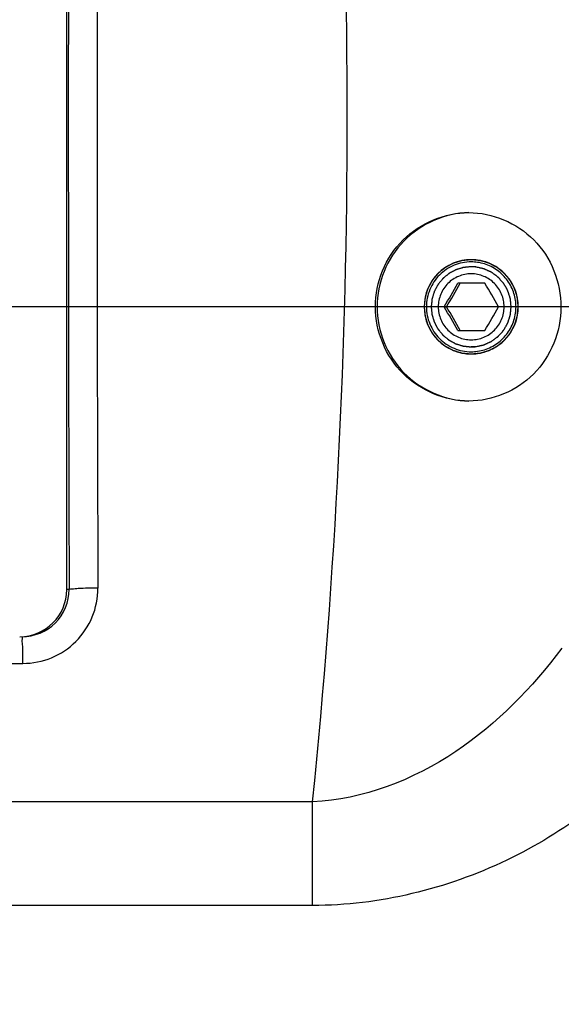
# Model space of a CAD drawing. Header units: millimetres. Extents: x -741 to 6994, y 0 to 4947.
# Tile 47 of 97: x 3844 to 3902, y 679 to 784. Entities that reach past the tile are written whole.
import ezdxf

# ---------------------------------------------------------------- set-up
doc = ezdxf.new("R2010")
doc.units = ezdxf.units.MM
doc.header["$LTSCALE"] = 384.676471
doc.layers.get('0').update_dxf_attribs({"linetype": 'CONTINUOUS'})
for name, color, linetype in [('304102000126DXF_CONTINUOUS_LINE', 7, 'CONTINUOUS'), ('625001000001DXF_CONTINUOUS_LINE', 7, 'CONTINUOUS'), ('运动范围_DXF_DIMENSION', 7, 'CONTINUOUS')]:
    doc.layers.add(name, color=color, linetype=linetype)
doc.styles.get("Standard").update_dxf_attribs({"font": 'txt', "width": 0.7})
doc.dimstyles.new('DIMSTYLE_1', dxfattribs={"dimtxt": 58.823529, "dimasz": 35.294118, "dimexe": 1, "dimexo": 0, "dimgap": 5, "dimtad": 0, "dimtih": 1, "dimtoh": 1, "dimdec": 1, "dimdsep": 46, "dimtxsty": 'Standard', "dimblk": '_FILLED', "dimblk1": '_FILLED', "dimblk2": '_FILLED', "dimcen": 0.09, "dimclrt": 5, "dimazin": 2, "dimtp": 0.5, "dimtm": 0.5, "dimtfac": 1, "dimtdec": 65535, "dimtofl": 0, "dimtmove": 0, "dimatfit": 3, "dimldrblk": '_FILLED', "dimfxl": 0, "dimtolj": 1, "dimarcsym": 0})
doc.dimstyles.new('DIMSTYLE_5', dxfattribs={"dimtxt": 58.823529, "dimasz": 35.294118, "dimexe": 1, "dimexo": 0, "dimtad": 1, "dimdsep": 46, "dimtxsty": 'Standard', "dimblk": '_FILLED', "dimblk1": '_FILLED', "dimblk2": '_FILLED', "dimcen": 0.09, "dimclrt": 5, "dimazin": 2, "dimtp": 0.01, "dimtm": 0.01, "dimtfac": 1, "dimtofl": 0, "dimtmove": 0, "dimatfit": 3, "dimldrblk": '_FILLED', "dimfxl": 0, "dimtolj": 1, "dimarcsym": 0})

# ---------------------------------------------------------------- blocks, each defined once
blk = doc.blocks.new('*D1')
at = {"layer": '运动范围_DXF_DIMENSION', "color": 2, "linetype": 'Continuous', "transparency": 16777216}
for p, q in [((3611.49, 753.33), (3115.91, 867.75)), ((4120.1, 753.33), (3592.52, 753.33))]:
    blk.add_line(p, q, dxfattribs=at)
for start, end in [(96.1517, 167), (0, 70.5145)]:
    blk.add_arc((3611.49, 753.33), 502.73, start, end, dxfattribs=at)
for points in [[(3125.1, 902.04), (3121.64, 866.42), (3136.46, 898.99)], [(4107.1, 788.4), (4114.22, 753.33), (4118.86, 788.81)]]:
    blk.add_solid(points, dxfattribs=at)
blk = doc.blocks.new('_FILLED')
at = {"color": 0, "linetype": 'ByBlock'}
blk.add_solid([(0, 0), (-1, 0.1667), (-1, -0.1667)], dxfattribs=at)
blk = doc.blocks.new('*D2')
at = {"layer": '运动范围_DXF_DIMENSION', "color": 2, "linetype": 'Continuous', "transparency": 16777216}
for p, q in [((3611.49, 753.33), (3115.91, 638.92)), ((4120.1, 753.33), (3912.78, 753.33))]:
    blk.add_line(p, q, dxfattribs=at)
for start, end in [(266.8376, 360), (193, 240.2712)]:
    blk.add_arc((3611.49, 753.33), 502.73, start, end, dxfattribs=at)
for points in [[(4118.86, 717.85), (4114.22, 753.33), (4107.1, 718.27)], [(3136.46, 607.68), (3121.64, 640.24), (3125.1, 604.63)]]:
    blk.add_solid(points, dxfattribs=at)
blk = doc.blocks.new('*D17')
at = {"layer": '运动范围_DXF_DIMENSION', "color": 2, "linetype": 'Continuous', "transparency": 16777216}
for p, q in [((3611.54, 753.33), (5581.83, 1192.94)), ((5239.51, 1116.56), (3611.54, 753.33)), ((5239.51, 1116.56), (5239.51, 1116.56))]:
    blk.add_line(p, q, dxfattribs=at)
at = {"layer": '运动范围_DXF_DIMENSION', "color": 2, "linetype": 'Continuous', "transparency": 16777216, "xscale": 35.2941176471, "yscale": 35.2941176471, "zscale": 35.2941176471, "rotation": 192.5778008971}
blk.add_blockref('_FILLED', (5239.51, 1116.56), dxfattribs=at)
blk = doc.blocks.new('*D19')
at = {"layer": '运动范围_DXF_DIMENSION', "color": 2, "linetype": 'Continuous', "transparency": 16777216}
for p, q in [((3611.54, 753.33), (4205.59, 1162.09)), ((3871.86, 932.46), (3611.54, 753.33)), ((3871.86, 932.46), (3871.86, 932.46))]:
    blk.add_line(p, q, dxfattribs=at)
at = {"layer": '运动范围_DXF_DIMENSION', "color": 2, "linetype": 'Continuous', "transparency": 16777216, "xscale": 35.2941176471, "yscale": 35.2941176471, "zscale": 35.2941176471, "rotation": 214.530875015}
blk.add_blockref('_FILLED', (3871.86, 932.46), dxfattribs=at)

msp = doc.modelspace()

# ---------------------------------------------------------------- linework, layer by layer
at = {"layer": '304102000126DXF_CONTINUOUS_LINE', "color": 7, "linetype": 'Continuous'}
msp.add_line((3849.291, 723.334), (3849.291, 823.334), dxfattribs=at)
at = {"layer": '304102000126DXF_CONTINUOUS_LINE', "color": 9, "linetype": 'Continuous'}
for p, q in [((3849.544, 723.333), (3849.291, 723.334)), ((3755.005, 715.501), (3844.633, 715.502)), ((3875.366, 700.814), (3700.458, 700.824)), ((3875.37, 689.82), (3875.368, 700.814)), ((3875.37, 689.82), (3698.514, 689.81))]:
    msp.add_line(p, q, dxfattribs=at)
for centre, radius, start, end in [((3161.705, 773.334), 717.337, 354.197761, 5.80224), ((18634.543, 773.334), 14785.083, 179.8062339, 180.1937659), ((18621.603, 773.334), 14769.094, 179.8065906, 180.1934094), ((3844.643, 723.451), 7.949, 269.92714, 0.19847)]:
    msp.add_arc(centre, radius, start, end, dxfattribs=at)
at = {"layer": '304102000126DXF_CONTINUOUS_LINE', "color": 7, "linetype": 'Continuous'}
for centre, radius, start, end in [((3892.193, 753.339), 4.994, 90.07497, 180.06477), ((3892.187, 753.391), 4.942, 88.70312, 89.99964), ((3892.182, 753.328), 5.006, 72.00762, 88.66225), ((3892.176, 753.337), 4.999, 0.77869, 71.90901), ((3892.193, 753.328), 4.994, 179.93523, 269.92503), ((3892.176, 753.33), 4.999, 288.09099, 359.22131), ((3892.234, 753.334), 4.941, 359.16854, 0.83146), ((3892.187, 753.276), 4.942, 270.00036, 271.29688), ((3892.182, 753.34), 5.006, 271.33775, 287.99238), ((3844.297, 723.328), 4.994, 270.07638, 0.06336)]:
    msp.add_arc(centre, radius, start, end, dxfattribs=at)
for points, knots in [([(3891.946, 743.334), (3889.428, 743.334), (3884.158, 745.52), (3880.957, 753.328), (3884.138, 761.149), (3889.411, 763.334), (3891.93, 763.334)], [0, 0, 0, 0, 0.2480246, 0.5000712, 0.7519121, 1, 1, 1, 1]), ([(3891.936, 763.33), (3889.428, 763.266), (3884.26, 761.036), (3881.183, 753.325), (3884.272, 745.619), (3889.443, 743.397), (3891.951, 743.337)], [0, 0, 0, 0, 0.2497987, 0.5000014, 0.7502035, 1, 1, 1, 1]), ([(3891.93, 763.334), (3894.42, 763.334), (3899.679, 761.136), (3902.726, 753.314), (3899.662, 745.517), (3894.424, 743.334), (3891.946, 743.334)], [0, 0, 0, 0, 0.2467957, 0.5009026, 0.7544039, 1, 1, 1, 1])]:
    msp.add_open_spline(points, degree=3, knots=knots, dxfattribs=at)
at = {"layer": '304102000126DXF_CONTINUOUS_LINE', "color": 2, "linetype": 'Continuous'}
for points in [[(3897.175, 753.334), (3897.167, 753.415), (3897.155, 753.536), (3897.139, 753.698), (3897.127, 753.819), (3897.115, 753.941), (3897.105, 754.042), (3897.098, 754.123), (3897.093, 754.173), (3897.089, 754.214), (3897.086, 754.244), (3897.083, 754.269), (3897.082, 754.287), (3897.08, 754.297), (3897.08, 754.305), (3897.077, 754.312), (3897.075, 754.322), (3897.069, 754.339), (3897.062, 754.363), (3897.053, 754.392), (3897.042, 754.431), (3897.027, 754.48), (3897.004, 754.558), (3896.974, 754.655), (3896.939, 754.772), (3896.904, 754.889), (3896.875, 754.986), (3896.851, 755.064), (3896.836, 755.113), (3896.825, 755.151), (3896.816, 755.181), (3896.809, 755.205), (3896.804, 755.222), (3896.8, 755.232), (3896.799, 755.239), (3896.795, 755.246), (3896.79, 755.255), (3896.782, 755.27), (3896.77, 755.293), (3896.756, 755.32), (3896.736, 755.356), (3896.713, 755.401), (3896.675, 755.472), (3896.627, 755.562), (3896.57, 755.67), (3896.513, 755.778), (3896.465, 755.867), (3896.427, 755.939), (3896.403, 755.984), (3896.384, 756.02), (3896.37, 756.047), (3896.358, 756.069), (3896.35, 756.085), (3896.345, 756.094), (3896.342, 756.101), (3896.336, 756.107), (3896.33, 756.115), (3896.318, 756.129), (3896.302, 756.149), (3896.283, 756.173), (3896.256, 756.205), (3896.224, 756.245), (3896.171, 756.309), (3896.106, 756.389), (3896.028, 756.485), (3895.949, 756.581), (3895.884, 756.661), (3895.831, 756.725), (3895.799, 756.765), (3895.773, 756.797), (3895.753, 756.821), (3895.737, 756.841), (3895.725, 756.855), (3895.719, 756.863), (3895.714, 756.87), (3895.708, 756.874), (3895.7, 756.881), (3895.686, 756.892), (3895.667, 756.908), (3895.643, 756.927), (3895.612, 756.953), (3895.573, 756.985), (3895.51, 757.037), (3895.432, 757.101), (3895.338, 757.179), (3895.244, 757.256), (3895.165, 757.321), (3895.103, 757.372), (3895.063, 757.405), (3895.032, 757.431), (3895.009, 757.45), (3894.989, 757.466), (3894.975, 757.477), (3894.967, 757.484), (3894.962, 757.489), (3894.955, 757.492), (3894.946, 757.497), (3894.93, 757.505), (3894.908, 757.517), (3894.881, 757.532), (3894.845, 757.551), (3894.801, 757.575), (3894.729, 757.613), (3894.64, 757.662), (3894.533, 757.719), (3894.425, 757.777), (3894.336, 757.825), (3894.265, 757.863), (3894.22, 757.887), (3894.184, 757.906), (3894.157, 757.921), (3894.135, 757.933), (3894.119, 757.941), (3894.11, 757.946), (3894.104, 757.95), (3894.096, 757.952), (3894.087, 757.955), (3894.07, 757.96), (3894.046, 757.968), (3894.016, 757.976), (3893.978, 757.988), (3893.929, 758.003), (3893.852, 758.027), (3893.755, 758.057), (3893.638, 758.092), (3893.522, 758.128), (3893.425, 758.158), (3893.347, 758.182), (3893.299, 758.196), (3893.26, 758.208), (3893.231, 758.217), (3893.207, 758.225), (3893.19, 758.23), (3893.18, 758.233), (3893.173, 758.235), (3893.165, 758.236), (3893.155, 758.237), (3893.137, 758.239), (3893.111, 758.241), (3893.08, 758.244), (3893.039, 758.248), (3892.988, 758.254), (3892.906, 758.262), (3892.803, 758.272), (3892.68, 758.284), (3892.557, 758.297), (3892.454, 758.307), (3892.372, 758.315), (3892.32, 758.32), (3892.279, 758.324), (3892.249, 758.328), (3892.223, 758.33), (3892.205, 758.332), (3892.195, 758.333), (3892.187, 758.334), (3892.179, 758.333), (3892.169, 758.332), (3892.152, 758.33), (3892.126, 758.328), (3892.096, 758.325), (3892.056, 758.321), (3892.005, 758.316), (3891.925, 758.308), (3891.824, 758.298), (3891.702, 758.286), (3891.581, 758.274), (3891.48, 758.264), (3891.4, 758.256), (3891.349, 758.251), (3891.309, 758.247), (3891.279, 758.244), (3891.253, 758.242), (3891.236, 758.24), (3891.226, 758.239), (3891.218, 758.239), (3891.211, 758.236), (3891.201, 758.233), (3891.184, 758.228), (3891.16, 758.221), (3891.131, 758.212), (3891.092, 758.2), (3891.043, 758.186), (3890.966, 758.162), (3890.869, 758.133), (3890.752, 758.097), (3890.636, 758.062), (3890.539, 758.033), (3890.461, 758.009), (3890.412, 757.995), (3890.374, 757.983), (3890.344, 757.974), (3890.32, 757.967), (3890.303, 757.962), (3890.294, 757.959), (3890.286, 757.957), (3890.28, 757.953), (3890.27, 757.948), (3890.255, 757.94), (3890.232, 757.928), (3890.206, 757.913), (3890.17, 757.894), (3890.125, 757.871), (3890.053, 757.832), (3889.964, 757.785), (3889.856, 757.727), (3889.749, 757.67), (3889.659, 757.622), (3889.588, 757.584), (3889.543, 757.56), (3889.507, 757.541), (3889.48, 757.527), (3889.458, 757.515), (3889.442, 757.507), (3889.433, 757.502), (3889.426, 757.499), (3889.421, 757.493), (3889.413, 757.487), (3889.399, 757.475), (3889.379, 757.459), (3889.355, 757.439), (3889.323, 757.413), (3889.283, 757.38), (3889.219, 757.328), (3889.139, 757.262), (3889.043, 757.184), (3888.947, 757.105), (3888.868, 757.04), (3888.804, 756.987), (3888.764, 756.954), (3888.732, 756.928), (3888.708, 756.909), (3888.688, 756.892), (3888.674, 756.881), (3888.666, 756.874), (3888.66, 756.869), (3888.655, 756.863), (3888.649, 756.856), (3888.637, 756.842), (3888.621, 756.822), (3888.602, 756.799), (3888.576, 756.767), (3888.544, 756.728), (3888.493, 756.665), (3888.428, 756.586), (3888.351, 756.492), (3888.274, 756.398), (3888.209, 756.319), (3888.158, 756.257), (3888.126, 756.217), (3888.1, 756.186), (3888.081, 756.162), (3888.065, 756.143), (3888.053, 756.129), (3888.047, 756.121), (3888.042, 756.115), (3888.039, 756.108), (3888.034, 756.1), (3888.025, 756.084), (3888.013, 756.061), (3887.999, 756.035), (3887.98, 755.999), (3887.956, 755.954), (3887.918, 755.882), (3887.87, 755.793), (3887.812, 755.685), (3887.755, 755.578), (3887.707, 755.488), (3887.668, 755.416), (3887.644, 755.372), (3887.625, 755.336), (3887.611, 755.309), (3887.599, 755.286), (3887.59, 755.271), (3887.586, 755.262), (3887.582, 755.255), (3887.58, 755.248), (3887.577, 755.238), (3887.572, 755.221), (3887.564, 755.197), (3887.555, 755.168), (3887.544, 755.129), (3887.529, 755.08), (3887.505, 755.002), (3887.475, 754.905), (3887.44, 754.789), (3887.404, 754.672), (3887.375, 754.575), (3887.351, 754.497), (3887.336, 754.448), (3887.324, 754.409), (3887.315, 754.38), (3887.308, 754.356), (3887.303, 754.339), (3887.3, 754.329), (3887.297, 754.322), (3887.297, 754.314), (3887.296, 754.304), (3887.294, 754.286), (3887.291, 754.26), (3887.288, 754.229), (3887.284, 754.188), (3887.279, 754.137), (3887.271, 754.054), (3887.261, 753.951), (3887.248, 753.828), (3887.236, 753.704), (3887.22, 753.54), (3887.207, 753.416), (3887.199, 753.334)], [(3887.199, 753.334), (3887.207, 753.253), (3887.219, 753.131), (3887.235, 752.969), (3887.247, 752.848), (3887.258, 752.727), (3887.268, 752.626), (3887.276, 752.545), (3887.281, 752.494), (3887.285, 752.454), (3887.288, 752.423), (3887.291, 752.398), (3887.292, 752.38), (3887.293, 752.37), (3887.294, 752.362), (3887.296, 752.355), (3887.299, 752.345), (3887.304, 752.328), (3887.312, 752.304), (3887.32, 752.275), (3887.332, 752.236), (3887.347, 752.187), (3887.37, 752.109), (3887.4, 752.012), (3887.435, 751.895), (3887.47, 751.779), (3887.499, 751.681), (3887.523, 751.603), (3887.537, 751.555), (3887.549, 751.516), (3887.558, 751.487), (3887.565, 751.462), (3887.57, 751.445), (3887.573, 751.436), (3887.575, 751.428), (3887.579, 751.422), (3887.584, 751.413), (3887.592, 751.397), (3887.604, 751.374), (3887.618, 751.348), (3887.637, 751.312), (3887.661, 751.267), (3887.699, 751.195), (3887.747, 751.105), (3887.804, 750.998), (3887.861, 750.89), (3887.909, 750.8), (3887.947, 750.728), (3887.971, 750.683), (3887.99, 750.647), (3888.004, 750.621), (3888.016, 750.598), (3888.024, 750.582), (3888.029, 750.573), (3888.032, 750.567), (3888.037, 750.561), (3888.044, 750.553), (3888.055, 750.539), (3888.072, 750.519), (3888.091, 750.495), (3888.117, 750.463), (3888.15, 750.423), (3888.202, 750.359), (3888.268, 750.278), (3888.346, 750.182), (3888.425, 750.086), (3888.49, 750.006), (3888.542, 749.942), (3888.575, 749.902), (3888.601, 749.87), (3888.621, 749.846), (3888.637, 749.826), (3888.648, 749.812), (3888.655, 749.804), (3888.66, 749.798), (3888.666, 749.793), (3888.674, 749.787), (3888.687, 749.776), (3888.707, 749.759), (3888.731, 749.74), (3888.762, 749.714), (3888.801, 749.682), (3888.864, 749.63), (3888.942, 749.566), (3889.036, 749.488), (3889.13, 749.411), (3889.208, 749.346), (3889.271, 749.295), (3889.31, 749.263), (3889.342, 749.237), (3889.365, 749.217), (3889.385, 749.201), (3889.398, 749.19), (3889.406, 749.184), (3889.412, 749.178), (3889.419, 749.175), (3889.428, 749.17), (3889.443, 749.162), (3889.466, 749.15), (3889.493, 749.136), (3889.528, 749.116), (3889.573, 749.092), (3889.645, 749.054), (3889.734, 749.006), (3889.841, 748.948), (3889.948, 748.891), (3890.038, 748.843), (3890.109, 748.804), (3890.154, 748.78), (3890.19, 748.761), (3890.216, 748.746), (3890.239, 748.734), (3890.254, 748.726), (3890.263, 748.721), (3890.27, 748.717), (3890.277, 748.715), (3890.287, 748.712), (3890.304, 748.707), (3890.328, 748.7), (3890.357, 748.691), (3890.396, 748.679), (3890.445, 748.664), (3890.522, 748.64), (3890.619, 748.611), (3890.736, 748.575), (3890.852, 748.539), (3890.949, 748.51), (3891.026, 748.486), (3891.075, 748.471), (3891.114, 748.459), (3891.143, 748.45), (3891.167, 748.443), (3891.184, 748.437), (3891.194, 748.435), (3891.201, 748.432), (3891.209, 748.432), (3891.219, 748.43), (3891.237, 748.429), (3891.263, 748.426), (3891.293, 748.423), (3891.335, 748.419), (3891.386, 748.414), (3891.468, 748.406), (3891.571, 748.395), (3891.694, 748.383), (3891.817, 748.371), (3891.92, 748.36), (3892.002, 748.352), (3892.053, 748.347), (3892.094, 748.343), (3892.125, 748.34), (3892.151, 748.337), (3892.169, 748.335), (3892.179, 748.335), (3892.187, 748.333), (3892.194, 748.335), (3892.205, 748.335), (3892.222, 748.337), (3892.247, 748.34), (3892.278, 748.343), (3892.318, 748.347), (3892.369, 748.352), (3892.449, 748.359), (3892.55, 748.369), (3892.671, 748.381), (3892.792, 748.393), (3892.893, 748.403), (3892.974, 748.411), (3893.025, 748.416), (3893.065, 748.42), (3893.095, 748.423), (3893.12, 748.425), (3893.138, 748.427), (3893.148, 748.428), (3893.156, 748.428), (3893.163, 748.431), (3893.173, 748.434), (3893.19, 748.439), (3893.214, 748.447), (3893.243, 748.455), (3893.282, 748.467), (3893.33, 748.482), (3893.408, 748.505), (3893.505, 748.535), (3893.622, 748.57), (3893.738, 748.605), (3893.835, 748.635), (3893.913, 748.658), (3893.961, 748.673), (3894, 748.685), (3894.029, 748.693), (3894.054, 748.701), (3894.071, 748.706), (3894.08, 748.709), (3894.088, 748.711), (3894.094, 748.715), (3894.103, 748.719), (3894.119, 748.728), (3894.141, 748.74), (3894.168, 748.754), (3894.204, 748.773), (3894.249, 748.797), (3894.32, 748.835), (3894.41, 748.883), (3894.517, 748.94), (3894.625, 748.997), (3894.714, 749.045), (3894.786, 749.083), (3894.831, 749.107), (3894.867, 749.126), (3894.893, 749.14), (3894.916, 749.152), (3894.931, 749.161), (3894.94, 749.166), (3894.947, 749.169), (3894.953, 749.174), (3894.961, 749.18), (3894.975, 749.192), (3894.995, 749.208), (3895.019, 749.228), (3895.051, 749.254), (3895.091, 749.287), (3895.155, 749.339), (3895.235, 749.405), (3895.33, 749.484), (3895.426, 749.562), (3895.506, 749.628), (3895.57, 749.68), (3895.61, 749.713), (3895.642, 749.739), (3895.666, 749.759), (3895.686, 749.775), (3895.7, 749.787), (3895.708, 749.793), (3895.714, 749.798), (3895.719, 749.804), (3895.725, 749.812), (3895.736, 749.826), (3895.752, 749.845), (3895.772, 749.869), (3895.797, 749.9), (3895.83, 749.94), (3895.881, 750.002), (3895.946, 750.081), (3896.023, 750.175), (3896.1, 750.269), (3896.164, 750.348), (3896.216, 750.411), (3896.248, 750.45), (3896.274, 750.482), (3896.293, 750.505), (3896.309, 750.525), (3896.32, 750.538), (3896.327, 750.546), (3896.332, 750.552), (3896.335, 750.559), (3896.34, 750.568), (3896.348, 750.584), (3896.36, 750.606), (3896.375, 750.633), (3896.394, 750.669), (3896.418, 750.713), (3896.456, 750.785), (3896.504, 750.875), (3896.562, 750.982), (3896.619, 751.09), (3896.667, 751.179), (3896.705, 751.251), (3896.729, 751.296), (3896.749, 751.332), (3896.763, 751.358), (3896.775, 751.381), (3896.783, 751.396), (3896.788, 751.406), (3896.792, 751.412), (3896.794, 751.42), (3896.797, 751.429), (3896.802, 751.446), (3896.81, 751.471), (3896.818, 751.5), (3896.83, 751.539), (3896.845, 751.587), (3896.869, 751.665), (3896.898, 751.762), (3896.934, 751.879), (3896.97, 751.995), (3896.999, 752.093), (3897.023, 752.17), (3897.038, 752.219), (3897.05, 752.258), (3897.059, 752.287), (3897.066, 752.311), (3897.071, 752.328), (3897.074, 752.338), (3897.077, 752.345), (3897.077, 752.353), (3897.078, 752.363), (3897.08, 752.381), (3897.082, 752.407), (3897.086, 752.438), (3897.09, 752.479), (3897.095, 752.531), (3897.103, 752.613), (3897.113, 752.716), (3897.126, 752.84), (3897.138, 752.963), (3897.154, 753.128), (3897.167, 753.251), (3897.175, 753.334)]]:
    msp.add_open_spline(points, degree=3, knots=[0, 0, 0, 0, 0.015625, 0.0234375, 0.03125, 0.0390625, 0.046875, 0.0507812, 0.0546875, 0.0566406, 0.0585938, 0.0605469, 0.0615234, 0.0620117, 0.0625, 0.0629883, 0.0634766, 0.0644531, 0.0664062, 0.0683594, 0.0703125, 0.0742188, 0.078125, 0.0859375, 0.09375, 0.1015625, 0.109375, 0.1132812, 0.1171875, 0.1191406, 0.1210938, 0.1230469, 0.1240234, 0.1245117, 0.125, 0.1254883, 0.1259766, 0.1269531, 0.1289062, 0.1308594, 0.1328125, 0.1367188, 0.140625, 0.1484375, 0.15625, 0.1640625, 0.171875, 0.1757812, 0.1796875, 0.1816406, 0.1835938, 0.1855469, 0.1865234, 0.1870117, 0.1875, 0.1879883, 0.1884766, 0.1894531, 0.1914062, 0.1933594, 0.1953125, 0.1992188, 0.203125, 0.2109375, 0.21875, 0.2265625, 0.234375, 0.2382812, 0.2421875, 0.2441406, 0.2460938, 0.2480469, 0.2490234, 0.2495117, 0.25, 0.2504883, 0.2509766, 0.2519531, 0.2539062, 0.2558594, 0.2578125, 0.2617188, 0.265625, 0.2734375, 0.28125, 0.2890625, 0.296875, 0.3007812, 0.3046875, 0.3066406, 0.3085938, 0.3105469, 0.3115234, 0.3120117, 0.3125, 0.3129883, 0.3134766, 0.3144531, 0.3164062, 0.3183594, 0.3203125, 0.3242188, 0.328125, 0.3359375, 0.34375, 0.3515625, 0.359375, 0.3632812, 0.3671875, 0.3691406, 0.3710938, 0.3730469, 0.3740234, 0.3745117, 0.375, 0.3754883, 0.3759766, 0.3769531, 0.3789062, 0.3808594, 0.3828125, 0.3867188, 0.390625, 0.3984375, 0.40625, 0.4140625, 0.421875, 0.4257812, 0.4296875, 0.4316406, 0.4335938, 0.4355469, 0.4365234, 0.4370117, 0.4375, 0.4379883, 0.4384766, 0.4394531, 0.4414062, 0.4433594, 0.4453125, 0.4492188, 0.453125, 0.4609375, 0.46875, 0.4765625, 0.484375, 0.4882812, 0.4921875, 0.4941406, 0.4960938, 0.4980469, 0.4990234, 0.4995117, 0.5, 0.5004883, 0.5009766, 0.5019531, 0.5039062, 0.5058594, 0.5078125, 0.5117188, 0.515625, 0.5234375, 0.53125, 0.5390625, 0.546875, 0.5507812, 0.5546875, 0.5566406, 0.5585938, 0.5605469, 0.5615234, 0.5620117, 0.5625, 0.5629883, 0.5634766, 0.5644531, 0.5664062, 0.5683594, 0.5703125, 0.5742188, 0.578125, 0.5859375, 0.59375, 0.6015625, 0.609375, 0.6132812, 0.6171875, 0.6191406, 0.6210938, 0.6230469, 0.6240234, 0.6245117, 0.625, 0.6254883, 0.6259766, 0.6269531, 0.6289062, 0.6308594, 0.6328125, 0.6367188, 0.640625, 0.6484375, 0.65625, 0.6640625, 0.671875, 0.6757812, 0.6796875, 0.6816406, 0.6835938, 0.6855469, 0.6865234, 0.6870117, 0.6875, 0.6879883, 0.6884766, 0.6894531, 0.6914062, 0.6933594, 0.6953125, 0.6992188, 0.703125, 0.7109375, 0.71875, 0.7265625, 0.734375, 0.7382812, 0.7421875, 0.7441406, 0.7460938, 0.7480469, 0.7490234, 0.7495117, 0.75, 0.7504883, 0.7509766, 0.7519531, 0.7539062, 0.7558594, 0.7578125, 0.7617188, 0.765625, 0.7734375, 0.78125, 0.7890625, 0.796875, 0.8007812, 0.8046875, 0.8066406, 0.8085938, 0.8105469, 0.8115234, 0.8120117, 0.8125, 0.8129883, 0.8134766, 0.8144531, 0.8164062, 0.8183594, 0.8203125, 0.8242188, 0.828125, 0.8359375, 0.84375, 0.8515625, 0.859375, 0.8632812, 0.8671875, 0.8691406, 0.8710938, 0.8730469, 0.8740234, 0.8745117, 0.875, 0.8754883, 0.8759766, 0.8769531, 0.8789062, 0.8808594, 0.8828125, 0.8867188, 0.890625, 0.8984375, 0.90625, 0.9140625, 0.921875, 0.9257812, 0.9296875, 0.9316406, 0.9335938, 0.9355469, 0.9365234, 0.9370117, 0.9375, 0.9379883, 0.9384766, 0.9394531, 0.9414062, 0.9433594, 0.9453125, 0.9492188, 0.953125, 0.9609375, 0.96875, 0.9765625, 0.984375, 1, 1, 1, 1], dxfattribs=at)
at = {"layer": '304102000126DXF_CONTINUOUS_LINE', "color": 9, "linetype": 'Continuous'}
for points, knots in [([(3844.559, 718.334), (3845.835, 718.334), (3848.494, 719.396), (3849.551, 722.06), (3849.544, 723.333)], [0, 0, 0, 0, 0.5005227, 1, 1, 1, 1]), ([(3852.593, 723.479), (3851.899, 723.477), (3850.961, 723.494), (3849.976, 723.379), (3849.625, 723.39), (3849.544, 723.334)], [0, 0, 0, 0, 0.681353, 0.9031741, 1, 1, 1, 1]), ([(3844.633, 715.502), (3844.633, 715.867), (3844.612, 716.516), (3844.656, 717.465), (3844.524, 717.895), (3844.63, 718.334), (3844.559, 718.334)], [0, 0, 0, 0, 0.3864907, 0.7098674, 0.9243784, 1, 1, 1, 1]), ([(3901.783, 717.113), (3898.653, 712.928), (3891.191, 705.176), (3880.731, 701.043), (3875.366, 700.814)], [0, 0, 0, 0, 0.4932264, 1, 1, 1, 1]), ([(3912.158, 706.555), (3907.524, 701.713), (3896.325, 693.2), (3882.421, 689.821), (3875.37, 689.82)], [0, 0, 0, 0, 0.4873308, 1, 1, 1, 1])]:
    msp.add_open_spline(points, degree=3, knots=knots, dxfattribs=at)
at = {"layer": '625001000001DXF_CONTINUOUS_LINE', "color": 2, "linetype": 'Continuous'}
for p, q in [((3892.675, 757.584), (3892.187, 757.584)), ((3892.675, 749.084), (3892.187, 749.084))]:
    msp.add_line(p, q, dxfattribs=at)
at = {"layer": '625001000001DXF_CONTINUOUS_LINE', "color": 7, "linetype": 'Continuous'}
for p, q in [((3893.642, 755.834), (3890.763, 755.834)), ((3889.323, 753.334), (3889.575, 753.334)), ((3890.763, 750.834), (3893.642, 750.834))]:
    msp.add_line(p, q, dxfattribs=at)
for centre, radius, start, end in [((3892.186, 753.351), 4.748, 81.80362, 89.99465), ((3782.429, 816.563), 124.195, 329.39498, 330.72597), ((3822.576, 793.586), 78.16, 329.00298, 331.11797), ((3786.748, 692.604), 124.195, 29.27403, 30.60502), ((3782.429, 690.104), 124.195, 29.27403, 30.60502), ((3821.849, 712.663), 79, 28.89328, 30.98578), ((3786.748, 814.063), 124.195, 329.39498, 330.72597), ((3892.157, 753.333), 4.784, 0.20137, 8.15601), ((3892.157, 753.334), 4.784, 351.84399, 359.79863), ((3892.179, 753.334), 4.761, 359.80393, 0.19607), ((3892.186, 753.317), 4.748, 270.00535, 278.19638)]:
    msp.add_arc(centre, radius, start, end, dxfattribs=at)
for points, knots in [([(3892.187, 758.099), (3891.569, 758.099), (3890.318, 757.85), (3888.738, 756.79), (3887.681, 755.206), (3887.434, 753.953), (3887.434, 753.334)], [0, 0, 0, 0, 0.2497184, 0.4996017, 0.7497188, 1, 1, 1, 1]), ([(3896.892, 754.012), (3896.82, 754.515), (3896.511, 755.504), (3895.607, 756.761), (3894.353, 757.668), (3893.365, 757.978), (3892.863, 758.05)], [0, 0, 0, 0, 0.2502507, 0.5003467, 0.7502505, 1, 1, 1, 1]), ([(3895.678, 753.334), (3895.678, 753.789), (3895.497, 754.709), (3894.721, 755.872), (3893.558, 756.651), (3892.187, 756.925), (3890.816, 756.651), (3889.653, 755.872), (3888.877, 754.709), (3888.695, 753.789), (3888.695, 753.334)], [0, 0, 0, 0, 0.1251404, 0.2501991, 0.3751409, 0.5, 0.6248591, 0.7498009, 0.8748596, 1, 1, 1, 1]), ([(3887.434, 753.334), (3887.434, 752.714), (3887.681, 751.462), (3888.738, 749.878), (3890.318, 748.817), (3891.569, 748.569), (3892.187, 748.569)], [0, 0, 0, 0, 0.2502812, 0.5003983, 0.7502816, 1, 1, 1, 1]), ([(3888.695, 753.334), (3888.695, 752.879), (3888.877, 751.959), (3889.653, 750.795), (3890.816, 750.016), (3892.187, 749.743), (3893.558, 750.016), (3894.721, 750.795), (3895.497, 751.959), (3895.678, 752.879), (3895.678, 753.334)], [0, 0, 0, 0, 0.1251404, 0.2501991, 0.3751409, 0.5, 0.6248591, 0.7498009, 0.8748596, 1, 1, 1, 1]), ([(3892.863, 748.617), (3893.365, 748.689), (3894.353, 748.999), (3895.607, 749.907), (3896.511, 751.163), (3896.82, 752.153), (3896.892, 752.656)], [0, 0, 0, 0, 0.2497495, 0.4996533, 0.7497493, 1, 1, 1, 1])]:
    msp.add_open_spline(points, degree=3, knots=knots, dxfattribs=at)
at = {"layer": '625001000001DXF_CONTINUOUS_LINE', "color": 2, "linetype": 'Continuous'}
for points, knots in [([(3892.187, 757.584), (3892.118, 757.577), (3892.015, 757.567), (3891.878, 757.553), (3891.775, 757.543), (3891.672, 757.533), (3891.586, 757.525), (3891.518, 757.518), (3891.475, 757.514), (3891.441, 757.51), (3891.415, 757.508), (3891.393, 757.506), (3891.376, 757.504), (3891.363, 757.503), (3891.351, 757.499), (3891.335, 757.494), (3891.314, 757.488), (3891.289, 757.48), (3891.256, 757.47), (3891.215, 757.458), (3891.149, 757.438), (3891.066, 757.413), (3890.967, 757.383), (3890.868, 757.353), (3890.786, 757.328), (3890.72, 757.308), (3890.679, 757.295), (3890.646, 757.285), (3890.621, 757.278), (3890.6, 757.272), (3890.584, 757.267), (3890.571, 757.264), (3890.56, 757.257), (3890.545, 757.249), (3890.526, 757.239), (3890.503, 757.226), (3890.472, 757.21), (3890.434, 757.19), (3890.373, 757.158), (3890.297, 757.117), (3890.206, 757.068), (3890.115, 757.02), (3890.039, 756.979), (3889.978, 756.947), (3889.94, 756.926), (3889.909, 756.91), (3889.886, 756.898), (3889.867, 756.888), (3889.852, 756.879), (3889.84, 756.874), (3889.831, 756.865), (3889.817, 756.854), (3889.8, 756.84), (3889.78, 756.823), (3889.752, 756.801), (3889.719, 756.773), (3889.664, 756.729), (3889.596, 756.673), (3889.515, 756.606), (3889.433, 756.539), (3889.366, 756.484), (3889.311, 756.439), (3889.277, 756.411), (3889.25, 756.389), (3889.23, 756.372), (3889.213, 756.358), (3889.199, 756.347), (3889.188, 756.339), (3889.181, 756.329), (3889.17, 756.316), (3889.156, 756.299), (3889.14, 756.279), (3889.118, 756.252), (3889.091, 756.219), (3889.047, 756.165), (3888.992, 756.099), (3888.926, 756.018), (3888.861, 755.938), (3888.806, 755.872), (3888.762, 755.818), (3888.735, 755.785), (3888.713, 755.758), (3888.697, 755.738), (3888.683, 755.721), (3888.672, 755.708), (3888.663, 755.698), (3888.658, 755.686), (3888.649, 755.671), (3888.639, 755.652), (3888.627, 755.629), (3888.611, 755.599), (3888.591, 755.561), (3888.558, 755.5), (3888.517, 755.424), (3888.468, 755.332), (3888.419, 755.241), (3888.379, 755.165), (3888.346, 755.104), (3888.326, 755.066), (3888.309, 755.035), (3888.297, 755.013), (3888.287, 754.994), (3888.279, 754.978), (3888.272, 754.967), (3888.269, 754.954), (3888.264, 754.938), (3888.258, 754.917), (3888.25, 754.893), (3888.24, 754.86), (3888.227, 754.818), (3888.207, 754.752), (3888.182, 754.669), (3888.152, 754.57), (3888.122, 754.471), (3888.096, 754.389), (3888.076, 754.322), (3888.064, 754.281), (3888.054, 754.248), (3888.046, 754.223), (3888.04, 754.203), (3888.035, 754.186), (3888.03, 754.174), (3888.03, 754.161), (3888.028, 754.143), (3888.026, 754.121), (3888.023, 754.095), (3888.02, 754.06), (3888.015, 754.016), (3888.008, 753.946), (3888, 753.859), (3887.989, 753.754), (3887.979, 753.649), (3887.965, 753.509), (3887.954, 753.404), (3887.947, 753.334)], [0, 0, 0, 0, 0.03125, 0.046875, 0.0625, 0.078125, 0.09375, 0.1015625, 0.109375, 0.1132812, 0.1171875, 0.1210938, 0.1230469, 0.125, 0.1269531, 0.1289062, 0.1328125, 0.1367188, 0.140625, 0.1484375, 0.15625, 0.171875, 0.1875, 0.203125, 0.21875, 0.2265625, 0.234375, 0.2382812, 0.2421875, 0.2460938, 0.2480469, 0.25, 0.2519531, 0.2539062, 0.2578125, 0.2617188, 0.265625, 0.2734375, 0.28125, 0.296875, 0.3125, 0.328125, 0.34375, 0.3515625, 0.359375, 0.3632812, 0.3671875, 0.3710938, 0.3730469, 0.375, 0.3769531, 0.3789062, 0.3828125, 0.3867188, 0.390625, 0.3984375, 0.40625, 0.421875, 0.4375, 0.453125, 0.46875, 0.4765625, 0.484375, 0.4882812, 0.4921875, 0.4960938, 0.4980469, 0.5, 0.5019531, 0.5039062, 0.5078125, 0.5117188, 0.515625, 0.5234375, 0.53125, 0.546875, 0.5625, 0.578125, 0.59375, 0.6015625, 0.609375, 0.6132812, 0.6171875, 0.6210938, 0.6230469, 0.625, 0.6269531, 0.6289062, 0.6328125, 0.6367188, 0.640625, 0.6484375, 0.65625, 0.671875, 0.6875, 0.703125, 0.71875, 0.7265625, 0.734375, 0.7382812, 0.7421875, 0.7460938, 0.7480469, 0.75, 0.7519531, 0.7539062, 0.7578125, 0.7617188, 0.765625, 0.7734375, 0.78125, 0.796875, 0.8125, 0.828125, 0.84375, 0.8515625, 0.859375, 0.8632812, 0.8671875, 0.8710938, 0.8730469, 0.875, 0.8769531, 0.8789062, 0.8828125, 0.8867188, 0.890625, 0.8984375, 0.90625, 0.921875, 0.9375, 0.953125, 0.96875, 1, 1, 1, 1]), ([(3892.672, 757.556), (3892.653, 757.558), (3892.617, 757.562), (3892.575, 757.566), (3892.547, 757.568), (3892.536, 757.569), (3892.527, 757.57), (3892.516, 757.571), (3892.497, 757.572), (3892.475, 757.574), (3892.455, 757.575), (3892.444, 757.576), (3892.435, 757.576), (3892.429, 757.577), (3892.42, 757.577), (3892.404, 757.578), (3892.385, 757.579), (3892.369, 757.58), (3892.359, 757.58), (3892.348, 757.58), (3892.334, 757.581), (3892.312, 757.582), (3892.284, 757.583), (3892.241, 757.583), (3892.208, 757.583), (3892.187, 757.584)], [0, 0, 0, 0, 0.125, 0.25, 0.28125, 0.3125, 0.328125, 0.34375, 0.375, 0.4375, 0.46875, 0.484375, 0.5, 0.515625, 0.53125, 0.5625, 0.625, 0.65625, 0.671875, 0.6875, 0.71875, 0.75, 0.8125, 0.875, 1, 1, 1, 1]), ([(3896.427, 753.334), (3896.42, 753.397), (3896.407, 753.524), (3896.391, 753.682), (3896.378, 753.809), (3896.368, 753.904), (3896.36, 753.983), (3896.353, 754.047), (3896.348, 754.094), (3896.344, 754.134), (3896.341, 754.165), (3896.338, 754.185), (3896.338, 754.201), (3896.332, 754.217), (3896.324, 754.244), (3896.312, 754.282), (3896.297, 754.328), (3896.277, 754.39), (3896.252, 754.467), (3896.223, 754.56), (3896.193, 754.652), (3896.163, 754.745), (3896.139, 754.822), (3896.119, 754.884), (3896.104, 754.93), (3896.092, 754.968), (3896.082, 754.999), (3896.076, 755.018), (3896.071, 755.034), (3896.066, 755.05), (3896.056, 755.066), (3896.044, 755.087), (3896.028, 755.115), (3896.009, 755.15), (3895.977, 755.205), (3895.938, 755.274), (3895.875, 755.385), (3895.812, 755.495), (3895.749, 755.606), (3895.71, 755.675), (3895.678, 755.731), (3895.658, 755.765), (3895.645, 755.789), (3895.638, 755.801), (3895.634, 755.808), (3895.628, 755.814), (3895.622, 755.822), (3895.611, 755.834), (3895.592, 755.855), (3895.565, 755.886), (3895.522, 755.934), (3895.469, 755.995), (3895.404, 756.067), (3895.34, 756.14), (3895.276, 756.213), (3895.211, 756.285), (3895.158, 756.346), (3895.115, 756.394), (3895.088, 756.425), (3895.069, 756.446), (3895.058, 756.458), (3895.052, 756.465), (3895.046, 756.472), (3895.04, 756.476), (3895.029, 756.485), (3895.006, 756.501), (3894.975, 756.525), (3894.923, 756.563), (3894.86, 756.61), (3894.757, 756.686), (3894.655, 756.762), (3894.553, 756.838), (3894.489, 756.885), (3894.438, 756.923), (3894.406, 756.946), (3894.381, 756.965), (3894.361, 756.979), (3894.346, 756.992), (3894.331, 756.998), (3894.316, 757.005), (3894.298, 757.013), (3894.268, 757.027), (3894.232, 757.044), (3894.188, 757.064), (3894.129, 757.091), (3894.055, 757.125), (3893.967, 757.165), (3893.879, 757.206), (3893.791, 757.246), (3893.718, 757.28), (3893.659, 757.307), (3893.615, 757.327), (3893.578, 757.344), (3893.552, 757.356), (3893.538, 757.363), (3893.522, 757.365), (3893.502, 757.37), (3893.47, 757.377), (3893.431, 757.386), (3893.383, 757.397), (3893.32, 757.411), (3893.241, 757.428), (3893.146, 757.45), (3893.02, 757.478), (3892.861, 757.513), (3892.735, 757.542), (3892.672, 757.556)], [0, 0, 0, 0, 0.03125, 0.0625, 0.078125, 0.09375, 0.109375, 0.1171875, 0.125, 0.1328125, 0.1367188, 0.140625, 0.1425781, 0.1445312, 0.1484375, 0.15625, 0.1640625, 0.171875, 0.1875, 0.203125, 0.21875, 0.234375, 0.25, 0.2578125, 0.265625, 0.2734375, 0.2773438, 0.28125, 0.2832031, 0.2851562, 0.2890625, 0.2929688, 0.296875, 0.3046875, 0.3125, 0.328125, 0.34375, 0.375, 0.390625, 0.40625, 0.4140625, 0.421875, 0.4257812, 0.4277344, 0.4287109, 0.4296875, 0.4316406, 0.4335938, 0.4375, 0.4453125, 0.453125, 0.46875, 0.484375, 0.5, 0.515625, 0.53125, 0.546875, 0.5546875, 0.5625, 0.5664062, 0.5683594, 0.5703125, 0.5712891, 0.5722656, 0.5742188, 0.578125, 0.5859375, 0.59375, 0.609375, 0.625, 0.65625, 0.671875, 0.6875, 0.6953125, 0.703125, 0.7070312, 0.7109375, 0.7148438, 0.7167969, 0.71875, 0.7226562, 0.7265625, 0.734375, 0.7421875, 0.75, 0.765625, 0.78125, 0.796875, 0.8125, 0.828125, 0.8359375, 0.84375, 0.8515625, 0.8554688, 0.8574219, 0.859375, 0.8632812, 0.8671875, 0.875, 0.8828125, 0.890625, 0.90625, 0.921875, 0.9375, 0.96875, 1, 1, 1, 1]), ([(3887.947, 753.334), (3887.954, 753.265), (3887.964, 753.162), (3887.978, 753.024), (3887.988, 752.921), (3887.998, 752.818), (3888.006, 752.732), (3888.013, 752.663), (3888.017, 752.62), (3888.02, 752.586), (3888.023, 752.56), (3888.025, 752.538), (3888.027, 752.521), (3888.027, 752.508), (3888.032, 752.496), (3888.037, 752.479), (3888.043, 752.459), (3888.05, 752.434), (3888.06, 752.401), (3888.073, 752.359), (3888.093, 752.293), (3888.118, 752.21), (3888.148, 752.111), (3888.177, 752.012), (3888.202, 751.929), (3888.222, 751.863), (3888.235, 751.822), (3888.245, 751.789), (3888.252, 751.764), (3888.258, 751.743), (3888.264, 751.727), (3888.266, 751.714), (3888.273, 751.703), (3888.281, 751.687), (3888.291, 751.668), (3888.304, 751.645), (3888.32, 751.615), (3888.34, 751.577), (3888.372, 751.516), (3888.413, 751.439), (3888.461, 751.348), (3888.51, 751.256), (3888.55, 751.18), (3888.583, 751.119), (3888.603, 751.081), (3888.619, 751.05), (3888.631, 751.028), (3888.641, 751.008), (3888.65, 750.993), (3888.655, 750.981), (3888.664, 750.972), (3888.675, 750.958), (3888.689, 750.941), (3888.706, 750.921), (3888.728, 750.893), (3888.756, 750.859), (3888.8, 750.805), (3888.856, 750.737), (3888.922, 750.655), (3888.989, 750.573), (3889.045, 750.505), (3889.089, 750.451), (3889.117, 750.417), (3889.139, 750.39), (3889.156, 750.369), (3889.169, 750.352), (3889.181, 750.339), (3889.189, 750.328), (3889.199, 750.32), (3889.212, 750.309), (3889.229, 750.296), (3889.249, 750.279), (3889.276, 750.257), (3889.309, 750.23), (3889.362, 750.186), (3889.429, 750.131), (3889.509, 750.065), (3889.589, 749.999), (3889.655, 749.945), (3889.709, 749.901), (3889.742, 749.873), (3889.768, 749.851), (3889.788, 749.835), (3889.805, 749.821), (3889.819, 749.81), (3889.828, 749.801), (3889.84, 749.796), (3889.855, 749.788), (3889.874, 749.778), (3889.897, 749.765), (3889.927, 749.749), (3889.965, 749.728), (3890.026, 749.696), (3890.102, 749.655), (3890.193, 749.606), (3890.284, 749.557), (3890.36, 749.516), (3890.421, 749.484), (3890.459, 749.463), (3890.489, 749.447), (3890.512, 749.435), (3890.531, 749.424), (3890.546, 749.416), (3890.557, 749.409), (3890.57, 749.406), (3890.586, 749.401), (3890.607, 749.395), (3890.632, 749.387), (3890.665, 749.377), (3890.706, 749.365), (3890.772, 749.344), (3890.854, 749.319), (3890.953, 749.289), (3891.052, 749.258), (3891.135, 749.233), (3891.201, 749.213), (3891.242, 749.2), (3891.275, 749.19), (3891.299, 749.183), (3891.32, 749.176), (3891.337, 749.171), (3891.349, 749.167), (3891.362, 749.166), (3891.379, 749.164), (3891.401, 749.162), (3891.427, 749.16), (3891.462, 749.156), (3891.506, 749.152), (3891.576, 749.145), (3891.663, 749.136), (3891.768, 749.126), (3891.873, 749.115), (3892.012, 749.101), (3892.117, 749.091), (3892.187, 749.084)], [0, 0, 0, 0, 0.03125, 0.046875, 0.0625, 0.078125, 0.09375, 0.1015625, 0.109375, 0.1132812, 0.1171875, 0.1210938, 0.1230469, 0.125, 0.1269531, 0.1289062, 0.1328125, 0.1367188, 0.140625, 0.1484375, 0.15625, 0.171875, 0.1875, 0.203125, 0.21875, 0.2265625, 0.234375, 0.2382812, 0.2421875, 0.2460938, 0.2480469, 0.25, 0.2519531, 0.2539062, 0.2578125, 0.2617188, 0.265625, 0.2734375, 0.28125, 0.296875, 0.3125, 0.328125, 0.34375, 0.3515625, 0.359375, 0.3632812, 0.3671875, 0.3710938, 0.3730469, 0.375, 0.3769531, 0.3789062, 0.3828125, 0.3867188, 0.390625, 0.3984375, 0.40625, 0.421875, 0.4375, 0.453125, 0.46875, 0.4765625, 0.484375, 0.4882812, 0.4921875, 0.4960938, 0.4980469, 0.5, 0.5019531, 0.5039062, 0.5078125, 0.5117188, 0.515625, 0.5234375, 0.53125, 0.546875, 0.5625, 0.578125, 0.59375, 0.6015625, 0.609375, 0.6132812, 0.6171875, 0.6210938, 0.6230469, 0.625, 0.6269531, 0.6289062, 0.6328125, 0.6367188, 0.640625, 0.6484375, 0.65625, 0.671875, 0.6875, 0.703125, 0.71875, 0.7265625, 0.734375, 0.7382812, 0.7421875, 0.7460938, 0.7480469, 0.75, 0.7519531, 0.7539062, 0.7578125, 0.7617188, 0.765625, 0.7734375, 0.78125, 0.796875, 0.8125, 0.828125, 0.84375, 0.8515625, 0.859375, 0.8632812, 0.8671875, 0.8710938, 0.8730469, 0.875, 0.8769531, 0.8789062, 0.8828125, 0.8867188, 0.890625, 0.8984375, 0.90625, 0.921875, 0.9375, 0.953125, 0.96875, 1, 1, 1, 1]), ([(3892.672, 749.112), (3892.734, 749.125), (3892.858, 749.153), (3893.013, 749.187), (3893.137, 749.215), (3893.23, 749.235), (3893.308, 749.252), (3893.37, 749.266), (3893.416, 749.277), (3893.455, 749.285), (3893.486, 749.292), (3893.505, 749.297), (3893.521, 749.299), (3893.536, 749.306), (3893.562, 749.318), (3893.598, 749.335), (3893.643, 749.355), (3893.701, 749.381), (3893.775, 749.415), (3893.863, 749.455), (3893.952, 749.495), (3894.04, 749.535), (3894.114, 749.568), (3894.172, 749.595), (3894.217, 749.615), (3894.253, 749.632), (3894.283, 749.645), (3894.301, 749.654), (3894.316, 749.66), (3894.331, 749.666), (3894.346, 749.679), (3894.366, 749.693), (3894.391, 749.712), (3894.423, 749.735), (3894.475, 749.773), (3894.539, 749.82), (3894.641, 749.896), (3894.744, 749.971), (3894.846, 750.046), (3894.91, 750.093), (3894.962, 750.131), (3894.994, 750.155), (3895.016, 750.171), (3895.027, 750.179), (3895.034, 750.184), (3895.039, 750.19), (3895.046, 750.198), (3895.056, 750.21), (3895.075, 750.231), (3895.102, 750.261), (3895.145, 750.309), (3895.199, 750.37), (3895.264, 750.442), (3895.328, 750.515), (3895.393, 750.587), (3895.458, 750.659), (3895.512, 750.72), (3895.555, 750.768), (3895.582, 750.798), (3895.601, 750.819), (3895.611, 750.831), (3895.618, 750.839), (3895.624, 750.845), (3895.628, 750.852), (3895.635, 750.864), (3895.648, 750.888), (3895.668, 750.922), (3895.7, 750.978), (3895.74, 751.047), (3895.803, 751.157), (3895.866, 751.267), (3895.93, 751.378), (3895.969, 751.447), (3896.001, 751.502), (3896.021, 751.537), (3896.037, 751.564), (3896.049, 751.585), (3896.059, 751.602), (3896.064, 751.618), (3896.069, 751.633), (3896.075, 751.652), (3896.085, 751.683), (3896.098, 751.722), (3896.113, 751.768), (3896.133, 751.829), (3896.158, 751.906), (3896.188, 751.999), (3896.218, 752.091), (3896.248, 752.184), (3896.273, 752.261), (3896.293, 752.322), (3896.308, 752.368), (3896.32, 752.407), (3896.329, 752.434), (3896.334, 752.449), (3896.335, 752.466), (3896.337, 752.486), (3896.341, 752.518), (3896.345, 752.558), (3896.35, 752.607), (3896.357, 752.671), (3896.365, 752.752), (3896.376, 752.849), (3896.389, 752.978), (3896.406, 753.14), (3896.42, 753.269), (3896.427, 753.334)], [0, 0, 0, 0, 0.03125, 0.0625, 0.078125, 0.09375, 0.109375, 0.1171875, 0.125, 0.1328125, 0.1367188, 0.140625, 0.1425781, 0.1445312, 0.1484375, 0.15625, 0.1640625, 0.171875, 0.1875, 0.203125, 0.21875, 0.234375, 0.25, 0.2578125, 0.265625, 0.2734375, 0.2773438, 0.28125, 0.2832031, 0.2851562, 0.2890625, 0.2929688, 0.296875, 0.3046875, 0.3125, 0.328125, 0.34375, 0.375, 0.390625, 0.40625, 0.4140625, 0.421875, 0.4257812, 0.4277344, 0.4287109, 0.4296875, 0.4316406, 0.4335938, 0.4375, 0.4453125, 0.453125, 0.46875, 0.484375, 0.5, 0.515625, 0.53125, 0.546875, 0.5546875, 0.5625, 0.5664062, 0.5683594, 0.5703125, 0.5712891, 0.5722656, 0.5742188, 0.578125, 0.5859375, 0.59375, 0.609375, 0.625, 0.65625, 0.671875, 0.6875, 0.6953125, 0.703125, 0.7070312, 0.7109375, 0.7148438, 0.7167969, 0.71875, 0.7226562, 0.7265625, 0.734375, 0.7421875, 0.75, 0.765625, 0.78125, 0.796875, 0.8125, 0.828125, 0.8359375, 0.84375, 0.8515625, 0.8554688, 0.8574219, 0.859375, 0.8632812, 0.8671875, 0.875, 0.8828125, 0.890625, 0.90625, 0.921875, 0.9375, 0.96875, 1, 1, 1, 1]), ([(3892.187, 749.084), (3892.205, 749.084), (3892.242, 749.084), (3892.284, 749.085), (3892.312, 749.086), (3892.323, 749.086), (3892.332, 749.086), (3892.343, 749.087), (3892.363, 749.088), (3892.385, 749.089), (3892.404, 749.089), (3892.415, 749.09), (3892.424, 749.09), (3892.43, 749.091), (3892.44, 749.091), (3892.456, 749.092), (3892.474, 749.094), (3892.49, 749.095), (3892.5, 749.095), (3892.511, 749.096), (3892.525, 749.097), (3892.547, 749.099), (3892.575, 749.101), (3892.618, 749.106), (3892.65, 749.109), (3892.672, 749.112)], [0, 0, 0, 0, 0.125, 0.25, 0.28125, 0.3125, 0.328125, 0.34375, 0.375, 0.4375, 0.46875, 0.484375, 0.5, 0.515625, 0.53125, 0.5625, 0.625, 0.65625, 0.671875, 0.6875, 0.71875, 0.75, 0.8125, 0.875, 1, 1, 1, 1])]:
    msp.add_open_spline(points, degree=3, knots=knots, dxfattribs=at)

# ---------------------------------------------------------------- dimensions: what is measured, and where the dimension line sits
at = {"layer": '运动范围_DXF_DIMENSION', "color": 2, "linetype": 'Continuous'}
for base, line1, line2, picture, middle in [((3668.396, 1252.834), ((4125.127, 753.334), (4120.1, 753.334)), ((3616.384, 752.203), (3611.485, 753.334)), '*D1', (3587.024, 1223.422)), ((3668.396, 253.833), ((3616.384, 754.465), (3611.485, 753.334)), ((4115.072, 753.334), (4120.1, 753.334)), '*D2', (3391.594, 240.65))]:
    dim = msp.add_angular_dim_2l(base=base, line1=line1, line2=line2, dimstyle='DIMSTYLE_1', dxfattribs=at)
    dim.commit()
    dim.dimension.update_dxf_attribs({"geometry": picture, "text_midpoint": middle, "dimtype": 162})
for mpoint, picture, middle in [((5239.506, 1116.562), '*D17', (5377.688, 1162.46)), ((3871.862, 932.459), '*D19', (4061.564, 1080.839))]:
    dim = msp.add_radius_dim(center=(3611.535, 753.334), mpoint=mpoint, text='R<>', dimstyle='DIMSTYLE_5', override={"dimpost": '<>'}, dxfattribs=at)
    dim.commit()
    dim.dimension.update_dxf_attribs({"geometry": picture, "text_midpoint": middle, "dimtype": 164})

doc.saveas('drawing.dxf')
